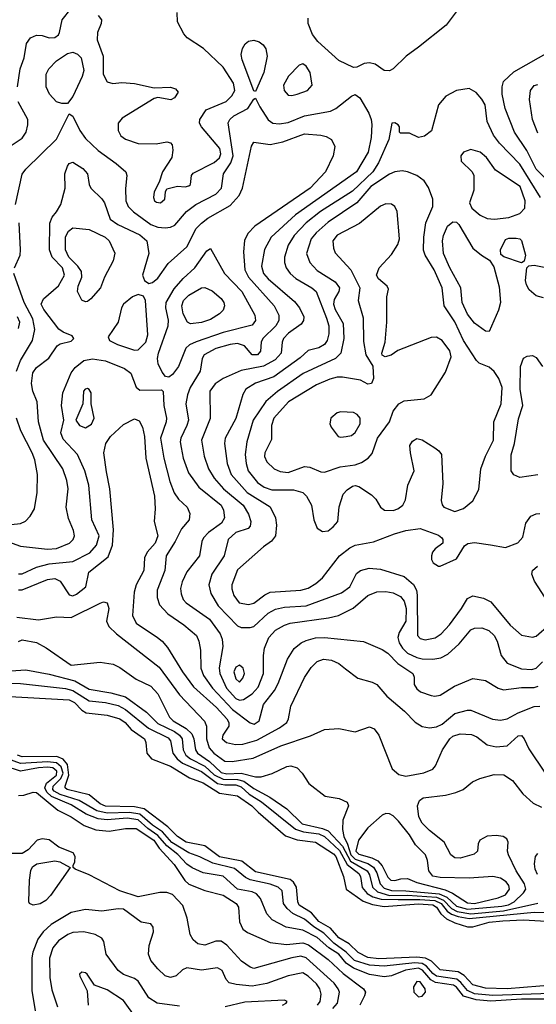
# Model space of a CAD drawing. Extents: x 1173029 to 1307123, y 522559 to 678521.
# Tile 39 of 256: x 1209551 to 1212406, y 535949 to 541386. Entities that reach past the tile are written whole.
import ezdxf

# ---------------------------------------------------------------- set-up
doc = ezdxf.new("R2010")
doc.units = 0

msp = doc.modelspace()

# ---------------------------------------------------------------- linework, layer by layer
at = {"layer": '0CON10XD'}
for points in [[(1212035, 541526.9), (1211907.3, 541355), (1211755.7, 541234.3), (1211686.1, 541183.9), (1211615.5, 541114.5), (1211595, 541104.2), (1211565, 541105.8), (1211515, 541140), (1211485, 541148.6), (1211455, 541144.4), (1211415, 541124.3), (1211395, 541121.4), (1211315, 541161.1), (1211198.9, 541265), (1211168.5, 541305), (1211144.4, 541365), (1211144.4, 541395)], [(1209540, 541015), (1209554.6, 541115), (1209575.8, 541175.8), (1209589.4, 541255), (1209611.4, 541285), (1209645, 541301.2), (1209675, 541299.1), (1209715, 541285.6), (1209745, 541288.1), (1209765, 541302.5), (1209771.4, 541315), (1209785.5, 541385), (1209835, 541448.6)], [(1209985, 541410), (1210002.5, 541385), (1210001.8, 541365), (1209982, 541315), (1209979.2, 541275), (1210011.6, 541185), (1210013.2, 541085), (1210033.7, 541043.7), (1210065, 541032.9), (1210115, 541038.5), (1210185, 541033.6), (1210295, 541009.2), (1210385, 541012.5), (1210412.5, 541005), (1210426.7, 540985), (1210406.7, 540955), (1210385.7, 540944.3), (1210315, 540956.2), (1210295, 540951.2), (1210116.9, 540843.1), (1210095.7, 540815), (1210095.7, 540775), (1210109.2, 540745), (1210135, 540725.6), (1210205, 540702.7), (1210305, 540701.2), (1210365, 540710.8), (1210385, 540706.7), (1210394, 540695), (1210398.1, 540665), (1210391.1, 540625), (1210340.6, 540545), (1210322, 540488), (1210294.2, 540435), (1210290.8, 540405), (1210295.9, 540385.9), (1210307.7, 540377.7), (1210330, 540375), (1210353.3, 540395), (1210356.7, 540435), (1210365, 540452.5), (1210424.1, 540465.9), (1210465, 540463.1), (1210485, 540468), (1210496, 540475), (1210501.2, 540525), (1210510.7, 540539.3), (1210625, 540597.5), (1210655, 540622.3), (1210663.2, 540645), (1210656.4, 540675), (1210555.6, 540795), (1210545.6, 540815), (1210546.7, 540835), (1210582.2, 540887.8), (1210691.9, 540935), (1210724.2, 540965.8), (1210740.4, 540995), (1210733.1, 541035), (1210675, 541123.6), (1210567.4, 541227.4), (1210476.4, 541286.4), (1210457.9, 541307.9), (1210424, 541375), (1210422, 541425)], [(1210855, 540990), (1210845, 540992.5), (1210780.9, 541165), (1210775.4, 541194.6), (1210782.4, 541227.6), (1210796.9, 541253.1), (1210815, 541266.5), (1210845, 541272.9), (1210874.6, 541264.6), (1210897.5, 541247.5), (1210910.9, 541225), (1210918.2, 541185), (1210900, 541095), (1210855, 540990)], [(1209785, 540922.5), (1209755, 540932.9), (1209715.6, 540975), (1209698.2, 541015), (1209696.9, 541085), (1209711.5, 541115), (1209755, 541159.6), (1209815, 541199.1), (1209845, 541206.6), (1209871.1, 541195), (1209890, 541175), (1209905.3, 541105), (1209897.2, 541072.8), (1209845, 540962), (1209815, 540923.8), (1209785, 540922.5)], [(1212502, 540465), (1212405, 540561.5), (1212353.2, 540663.2), (1212285.9, 540765), (1212233.1, 540895), (1212217.7, 540975), (1212216.4, 541015), (1212224.6, 541045.4), (1212281.8, 541098.2), (1212485.9, 541214.1)], [(1211055, 540966.7), (1211085, 540974.5), (1211142, 540995), (1211167.1, 541025), (1211156.9, 541095), (1211135, 541128.6), (1211115, 541142.5), (1211095, 541134), (1211035.7, 541075), (1211009.1, 541025), (1211013.5, 540995), (1211035, 540970), (1211055, 540966.7)], [(1212429.3, 540405), (1212315, 540587.3), (1212202.7, 540705), (1212169, 540749), (1212133.6, 540823.7), (1212123.3, 540915), (1212105, 540947.8), (1212073.9, 540983.9), (1212035, 541006.9), (1211965, 540995.4), (1211906.9, 540963.1), (1211864.7, 540915.3), (1211827, 540773), (1211787.3, 540742.7), (1211755, 540736), (1211705, 540760), (1211655, 540760), (1211650, 540765), (1211650, 540795), (1211642.5, 540805), (1211625, 540816), (1211607.5, 540815), (1211590.9, 540725), (1211534, 540595), (1211501.9, 540545), (1211391, 540439), (1211213.4, 540326.7), (1211133.6, 540265), (1211068.8, 540195), (1211035, 540140), (1211015.3, 540075), (1211015.4, 540045), (1211024.5, 540015), (1211045.4, 539985), (1211076.4, 539956.4), (1211165.9, 539905.9), (1211190.4, 539885), (1211247, 539737), (1211258.8, 539695), (1211258.7, 539651.3), (1211251, 539615), (1211235, 539592.7), (1211205, 539574.1), (1211145, 539559.2), (1211100.9, 539519.1), (1210955, 539413.9), (1210855, 539379.2), (1210801.2, 539345), (1210784.2, 539315.8), (1210745, 539184.2), (1210686.7, 539075), (1210682.7, 539045), (1210698.6, 538935), (1210720.5, 538875), (1210807.9, 538775), (1210935.2, 538695.2), (1210964.1, 538635), (1210970, 538595), (1210964.7, 538535), (1210943.6, 538506.4), (1210899.2, 538475), (1210755, 538347.3), (1210724.1, 538265), (1210723.7, 538243.7), (1210734.5, 538205.5), (1210764.4, 538165), (1210815, 538156.2)], [(1212415, 540760), (1212384.7, 540834.7), (1212368.5, 540945), (1212374.6, 540995), (1212395, 541022.5), (1212415, 541028.5)], [(1209528.5, 540365), (1209565, 540533.3), (1209585, 540560.8), (1209754.2, 540725.8), (1209825, 540866.7), (1209845, 540853.8), (1209883.1, 540775), (1209915, 540730), (1209985, 540663.1), (1210085, 540592.1), (1210136.9, 540545), (1210143.3, 540525), (1210136.2, 540453.8), (1210138.5, 540385), (1210151.5, 540355), (1210180.4, 540325), (1210275.2, 540255.2), (1210315, 540241), (1210355, 540237.5), (1210385, 540239.7), (1210409, 540251), (1210473.1, 540326.9), (1210524.2, 540365.8), (1210635, 540422.6), (1210667.2, 540455), (1210678.1, 540535), (1210717.8, 540595), (1210730.6, 540635), (1210702.8, 540817.2), (1210712.6, 540835), (1210735, 540854.4), (1210811.5, 540895), (1210845, 540947.5), (1210855, 540952.5), (1210877.5, 540905), (1210925, 540832.5), (1210950, 540815), (1210985, 540810.6), (1211035, 540817.5), (1211125, 540855.3), (1211268.7, 540881.3), (1211298.6, 540895), (1211385, 540964.3), (1211405, 540972.5), (1211430, 540955), (1211480.5, 540870.5), (1211493.6, 540835), (1211496.6, 540806.6), (1211493.6, 540735), (1211476.2, 540655), (1211413.2, 540545), (1211075, 540308.4), (1210941.3, 540185), (1210903.5, 540116.5), (1210887.7, 540025), (1210899, 539985), (1210924.9, 539954.9), (1211070.5, 539830.5), (1211098.2, 539795), (1211121.5, 539745), (1211119.6, 539725), (1211106.2, 539705), (1211036.6, 539655), (1211008.6, 539625), (1211000.8, 539605), (1210996.4, 539545), (1210962.4, 539507.6), (1210898.1, 539471.9), (1210775, 539449.2), (1210675, 539405.3), (1210631.1, 539375), (1210602.7, 539335), (1210603.8, 539183.8), (1210556.6, 539065), (1210570.3, 538975), (1210594.1, 538905), (1210626.4, 538855), (1210676.9, 538795), (1210785.3, 538705), (1210815.3, 538655), (1210829.1, 538615), (1210825, 538590), (1210814.5, 538575.5), (1210745, 538554.7), (1210703.2, 538515), (1210681.1, 538425), (1210612.5, 538325), (1210596.8, 538265), (1210608.1, 538218.1), (1210648.5, 538148.5), (1210755, 538038.8), (1210775, 538029.2), (1210825, 538028.9), (1210845, 538035.4), (1210925, 538108.6), (1210965, 538130.8), (1211015, 538142.2), (1211135, 538150), (1211329.4, 538220.6), (1211375.4, 538255), (1211412.6, 538327.4), (1211433.8, 538345), (1211482, 538358), (1211545, 538351.5), (1211675, 538310.5), (1211727.6, 538267.6), (1211743.2, 538235), (1211747.4, 538207.4), (1211748.8, 537985), (1211765, 537969.6), (1211792.3, 537962.3), (1211847.7, 537972.2), (1211880.9, 537995), (1211926.9, 538045), (1211993.1, 538135), (1212025, 538189.2), (1212055, 538204.4), (1212115, 538190.9), (1212155, 538170.9), (1212261.9, 538041.9), (1212325, 537987.9), (1212385, 537976.5), (1212405, 537981.8), (1212476.8, 538045)], [(1209482.6, 540677.4), (1209565, 540731.1), (1209586.5, 540765), (1209596.7, 540805), (1209595.6, 540835), (1209542.9, 540932.9)], [(1209812.3, 538842.2), (1209788.7, 538905), (1209682.6, 539065), (1209654.7, 539165.3), (1209647.1, 539275), (1209623.9, 539335), (1209616.2, 539376.2), (1209623.1, 539435), (1209644.5, 539465), (1209712.4, 539517.6), (1209757.5, 539585), (1209775, 539595.6), (1209835, 539611.1), (1209850, 539625), (1209840.9, 539640.9), (1209790.9, 539660.9), (1209767.4, 539677.4), (1209684.8, 539784.8), (1209670.3, 539815), (1209682.1, 539845), (1209765, 539916.1), (1209798.3, 539975), (1209787, 540015), (1209731.2, 540075), (1209715.2, 540115), (1209717.6, 540262.4), (1209731.3, 540295), (1209755.2, 540324.8), (1209778.3, 540365), (1209801.9, 540455), (1209801.2, 540535), (1209815, 540577.1), (1209825, 540591.1), (1209845, 540600), (1209900, 540565), (1209926.7, 540535), (1209934.4, 540475), (1209944.4, 540455), (1210005, 540397.3), (1210020.4, 540375), (1210051.5, 540285), (1210093.3, 540255), (1210215, 540198.1), (1210253.8, 540165), (1210265.4, 540095), (1210230, 539975), (1210241.2, 539945), (1210265, 539930), (1210285, 539934.2), (1210315, 539958.9), (1210371.2, 540038.8), (1210475, 540131.5), (1210527.2, 540232.8), (1210555, 540262.8), (1210590.8, 540289.2), (1210715, 540360.4), (1210764, 540416), (1210782.1, 540455), (1210832.4, 540687.6), (1210845, 540709.2), (1210935, 540697.6), (1211005, 540712.2), (1211125, 540755.7), (1211215, 540748), (1211245, 540740.9), (1211274, 540725), (1211292.9, 540685), (1211284.2, 540635), (1211240.4, 540545), (1211156.7, 540455), (1210851.5, 540245), (1210811.5, 540205), (1210792.7, 540167.3), (1210788.6, 540105), (1210794.8, 540005), (1210814.7, 539965), (1210956.7, 539805), (1210983.4, 539755), (1210984.1, 539725), (1210967.1, 539695), (1210894.1, 539625), (1210885.3, 539605), (1210882.3, 539555), (1210865, 539536.1), (1210835, 539536), (1210794.1, 539584.1), (1210755, 539597.6), (1210715, 539592.9), (1210635, 539570.4), (1210571.5, 539535), (1210560.4, 539515), (1210548.2, 539445), (1210493.7, 539355), (1210479.2, 539315), (1210469.7, 539265), (1210483.2, 539175), (1210475.3, 539145), (1210441.9, 539075), (1210438.6, 539055), (1210443.8, 539023.8), (1210454.8, 538964.8), (1210484.4, 538884.4), (1210540.4, 538805), (1210664, 538705), (1210676.8, 538676.8), (1210682.7, 538635), (1210666.1, 538605), (1210593.9, 538555), (1210566.1, 538525), (1210557.3, 538505), (1210545.3, 538425), (1210475, 538337.8), (1210448.5, 538281.5), (1210440.4, 538245), (1210443.8, 538215), (1210455.4, 538185), (1210470.9, 538165), (1210600.7, 538075), (1210659.4, 537995), (1210670.6, 537965), (1210674.1, 537925), (1210654, 537806), (1210656.4, 537775), (1210694.2, 537695), (1210745, 537637.5), (1210765, 537627.6), (1210787.8, 537632.2), (1210836.5, 537663.5), (1210869.5, 537700.5), (1210898.9, 537775), (1210897.8, 537875), (1210904.7, 537915), (1210928.5, 537975), (1210965, 538014.6), (1211015, 538043.2), (1211045, 538052.9), (1211257.2, 538082.8), (1211313.2, 538096.8), (1211393.1, 538136.9), (1211474.2, 538205.8), (1211525, 538225.8), (1211575, 538228.4), (1211615, 538220.9), (1211655, 538200), (1211675.7, 538175), (1211686.2, 538135), (1211685.5, 538065), (1211648.1, 538001.9), (1211641, 537975), (1211648.5, 537945), (1211666.3, 537915), (1211695, 537888.4), (1211745, 537863.9), (1211775, 537856.7), (1211834.7, 537855.3), (1211878.6, 537861.4), (1211917.4, 537882.6), (1211979.7, 537940.3), (1212045, 538017.3), (1212065, 538025.5), (1212105, 538027.7), (1212143.7, 538013.7), (1212173.9, 537985), (1212190.3, 537955), (1212211.2, 537875), (1212245, 537832), (1212325, 537800.8), (1212381.8, 537798.2), (1212405, 537805.2), (1212440.7, 537839.3)], [(1212175.4, 540285.4), (1212255, 540293.5), (1212315.7, 540315), (1212342.9, 540345), (1212344.2, 540385), (1212316.3, 540465), (1212180.6, 540555), (1212131.1, 540625), (1212095.6, 540655), (1212045, 540669.2), (1212004.4, 540655), (1211988.5, 540635), (1211991.5, 540605), (1212050.8, 540545), (1212060, 540525), (1212061.2, 540445), (1212036.5, 540375), (1212049.5, 540345), (1212095.8, 540305.8), (1212135, 540287.9), (1212175.4, 540285.4)], [(1211225, 538560), (1211255, 538562.9), (1211284, 538585), (1211308.6, 538615), (1211315.8, 538695.8), (1211338.9, 538765), (1211359.9, 538790.1), (1211389.5, 538810.5), (1211405, 538813.8), (1211425, 538808.5), (1211495, 538761.8), (1211518.5, 538738.5), (1211545, 538694.4), (1211566.8, 538676.8), (1211615, 538675.3), (1211640.6, 538685), (1211667.5, 538705), (1211683.5, 538735), (1211696.2, 538815), (1211731.8, 538895), (1211710.5, 538995), (1211708, 539035), (1211721.3, 539058.7), (1211745, 539072.9), (1211775, 539066.5), (1211845, 539022.3), (1211867.9, 539005), (1211882.2, 538985), (1211889.2, 538825), (1211880.2, 538730.2), (1211885, 538706.2), (1211895.6, 538695), (1211955, 538671.1), (1212003.6, 538686.3), (1212055, 538728.9), (1212087.9, 538792.1), (1212099.7, 538905), (1212125.3, 538975), (1212168.9, 539065), (1212170.4, 539165), (1212212, 539265), (1212216.4, 539355), (1212199.7, 539405), (1212173.9, 539443.9), (1212145, 539466.8), (1212089.6, 539489.6), (1212075, 539504), (1212003.9, 539613.9), (1211955, 539717.3), (1211897.6, 539805), (1211885.3, 539905), (1211841.4, 540005), (1211791.2, 540085), (1211783.2, 540113.3), (1211783.6, 540185), (1211795.9, 540265), (1211834.7, 540355.3), (1211834.5, 540395), (1211809.5, 540459.5), (1211785.4, 540495.4), (1211746.4, 540526.4), (1211695, 540546.7), (1211665, 540551.5), (1211625, 540546.2), (1211595, 540533.3), (1211492.3, 540465), (1211415, 540373.8), (1211255, 540267.6), (1211190.1, 540209.9), (1211161.2, 540175), (1211136.7, 540095), (1211153.8, 540045), (1211195, 540000.8), (1211295, 539938.4), (1211318.2, 539905), (1211314.2, 539885), (1211289.1, 539840.9), (1211285.2, 539815), (1211294.8, 539785), (1211338.2, 539708.2), (1211341.7, 539625), (1211325.3, 539545), (1211295.5, 539514.5), (1211118, 539432), (1210976.4, 539333.6), (1210912, 539278), (1210841.2, 539175), (1210805.8, 539055), (1210797, 538985), (1210802.3, 538935), (1210814.3, 538895), (1210865, 538830.7), (1210901.5, 538805), (1210945, 538789.5), (1211065, 538789.2), (1211115, 538775.6), (1211135.6, 538755), (1211164.4, 538705), (1211176.4, 538625), (1211195, 538578), (1211225, 538560)], [(1211035, 538884.8), (1211125, 538919.5), (1211155.2, 538915.2), (1211215, 538888.5), (1211235, 538887.3), (1211323, 538917), (1211405, 538928.8), (1211439.8, 538940.2), (1211476.9, 538965), (1211499.5, 538990.5), (1211529.1, 539075), (1211595.4, 539165), (1211615.7, 539225), (1211645.4, 539264.6), (1211675, 539280.9), (1211786.9, 539293.1), (1211825, 539314), (1211905, 539440.5), (1211935.2, 539524.8), (1211928.2, 539558.2), (1211885, 539613.8), (1211855, 539633.5), (1211825, 539631.8), (1211640.6, 539559.4), (1211603.6, 539533.6), (1211570, 539525), (1211555, 539533.3), (1211552.5, 539545), (1211570.8, 539605), (1211579.2, 539715), (1211580, 539855), (1211588.3, 539898.3), (1211582.5, 539915), (1211533.3, 539955), (1211523.3, 539975), (1211538, 540015), (1211605, 540090), (1211640, 540145), (1211650, 540175), (1211636.8, 540326.8), (1211624.3, 540354.3), (1211605, 540367.5), (1211575, 540368.6), (1211545, 540355.7), (1211429.4, 540260.6), (1211305, 540196.6), (1211282.5, 540165), (1211285.5, 540125), (1211295, 540099.2), (1211381.8, 540005), (1211430, 539905), (1211420.8, 539835), (1211448.8, 539738.8), (1211451.2, 539608.8), (1211463.3, 539535), (1211503, 539473), (1211505.6, 539404.4), (1211495, 539376.7), (1211475, 539372.5), (1211434.6, 539394.6), (1211335, 539411.3), (1211305, 539411.8), (1211265, 539401.8), (1211191.2, 539368.8), (1211036.2, 539275), (1210955.3, 539185), (1210942.8, 539145), (1210942.9, 539067.1), (1210906.6, 538995), (1210903.8, 538973.8), (1210917.7, 538945), (1210956.7, 538905), (1210990.3, 538890.3), (1211035, 538884.8)], [(1209522, 540015), (1209554.3, 540085), (1209555.6, 540115), (1209548.5, 540265)], [(1209915, 539827.8), (1209895, 539837.1), (1209871.2, 539885), (1209874.7, 539915), (1209895.3, 539965), (1209892.5, 539995), (1209872.9, 540025), (1209822.6, 540075), (1209803.5, 540115), (1209803.9, 540186.2), (1209821.6, 540218.4), (1209845, 540236), (1209935, 540228), (1210024.4, 540185), (1210046.5, 540165), (1210077.4, 540097.4), (1210067.5, 540055), (1210019.4, 539965), (1209997.5, 539905), (1209945, 539844.5), (1209925, 539830), (1209915, 539827.8)], [(1212145, 539663.3), (1212125, 539666), (1212065, 539711.1), (1212025, 539759.6), (1211996.2, 539825), (1211989.8, 539905), (1211928.6, 540015), (1211893.3, 540095), (1211887.9, 540165), (1211892.5, 540195), (1211915, 540246.7), (1211945, 540270.4), (1211965, 540268.2), (1211978.7, 540255), (1212055.6, 540125), (1212103.1, 540085), (1212147.5, 540057.5), (1212170.9, 540020.9), (1212200.2, 539910.2), (1212208.6, 539825), (1212197.6, 539782.4), (1212145, 539663.3)], [(1212325, 540043.8), (1212227, 540077), (1212209.5, 540089.5), (1212208, 540115), (1212235, 540172), (1212255, 540178.9), (1212295, 540180), (1212315, 540175.6), (1212325, 540166), (1212345.7, 540085), (1212338.3, 540051.7), (1212325, 540043.8)], [(1210375, 539412.5), (1210356.4, 539416.4), (1210338.8, 539438.8), (1210316.5, 539485), (1210312.7, 539515), (1210317.9, 539545), (1210371.8, 539695), (1210373.1, 539726.9), (1210359, 539795), (1210360.9, 539825), (1210405, 539898.9), (1210455, 539957.2), (1210519.6, 540015), (1210585, 540110), (1210605, 540122.5), (1210683.8, 539985), (1210778.4, 539885), (1210851.1, 539755), (1210853.8, 539725), (1210835, 539700), (1210675, 539658.8), (1210526.9, 539606.9), (1210489, 539591), (1210468.4, 539571.6), (1210429, 539471), (1210395, 539426), (1210375, 539412.5)], [(1212445, 539849.2), (1212405, 539860.6), (1212367.1, 539895), (1212351.3, 539921.3), (1212347.1, 539945), (1212353.8, 540016.2), (1212363.8, 540026.2), (1212395, 540030.8), (1212505, 540007.5)], [(1209533.9, 539445), (1209555, 539503.3), (1209622.7, 539615), (1209635.7, 539675), (1209623.8, 539735), (1209576.1, 539825), (1209519.2, 539985)], [(1210185, 539560.9), (1210205, 539563.3), (1210248.1, 539605), (1210259.4, 539645), (1210245.6, 539835.6), (1210235, 539858.8), (1210205, 539868.6), (1210175, 539855.6), (1210124.2, 539815), (1210112.9, 539795), (1210095.6, 539715), (1210039.4, 539635), (1210048.1, 539615), (1210092.1, 539592.1), (1210185, 539560.9)], [(1210495, 539706.9), (1210478.5, 539715), (1210455, 539761.4), (1210447.1, 539805), (1210456.9, 539835), (1210485, 539864.1), (1210555, 539906.1), (1210575, 539907.7), (1210615, 539888.2), (1210665, 539845.5), (1210680, 539825), (1210683.6, 539805), (1210675, 539782.5), (1210655, 539761.5), (1210605, 539730.4), (1210555, 539713.4), (1210495, 539706.9)], [(1209545, 539680.9), (1209552.6, 539715), (1209538.2, 539745)], [(1212415, 538872.9), (1212315, 538858.4), (1212282.4, 538872.4), (1212267.9, 538895), (1212266.7, 538983.3), (1212284.6, 539045), (1212308.3, 539181.7), (1212332.3, 539255), (1212317.5, 539345), (1212318.3, 539471.7), (1212335, 539516.7), (1212355, 539528), (1212385, 539531.2), (1212405, 539520), (1212440.7, 539470.7)], [(1209545, 538325.7), (1209565, 538326.5), (1209645, 538361.9), (1209715, 538381.6), (1209845, 538394.2), (1209938, 538442), (1209976, 538485), (1209990, 538535), (1209950.3, 538625), (1209932.5, 538815), (1209911.1, 538895), (1209870.9, 538985), (1209791.2, 539068.8), (1209778.9, 539105), (1209796, 539175), (1209781.5, 539255), (1209788.8, 539325), (1209835.5, 539435), (1209858.5, 539465), (1209906.2, 539503.8), (1209953.4, 539513.4), (1210025, 539502.8), (1210129.7, 539459.7), (1210164.7, 539434.7), (1210195, 539356), (1210215, 539339.5), (1210335, 539342.5), (1210343.6, 539333.6), (1210348.2, 539255), (1210363.2, 539185), (1210361.5, 539165), (1210329.7, 539075), (1210348.4, 538965), (1210381.6, 538835), (1210405, 538772.5), (1210428, 538738), (1210475.8, 538695), (1210490.5, 538659.5), (1210487.1, 538625), (1210444.7, 538575.3), (1210411.1, 538505), (1210360, 538425), (1210352.5, 538345), (1210311.2, 538235), (1210311.6, 538195), (1210323.1, 538155), (1210369.6, 538105), (1210458.5, 538045), (1210528.8, 537985), (1210541.2, 537955), (1210550, 537905), (1210551.6, 537805), (1210566.8, 537765), (1210616.1, 537695), (1210727.6, 537577.6), (1210825, 537502.5), (1210846.2, 537495), (1210874.6, 537515), (1210898.6, 537605), (1210958.8, 537681.2), (1210979.5, 537719.5), (1211030.8, 537855), (1211067.2, 537912.8), (1211105.7, 537944.3), (1211135, 537958.7), (1211185, 537972.1), (1211235, 537975.3), (1211451.7, 537951.7), (1211555, 537908.5), (1211585, 537887.1), (1211640.4, 537830.4), (1211723.5, 537775), (1211730.5, 537755), (1211731.5, 537715), (1211745, 537690.5), (1211765.8, 537675), (1211825, 537653.2), (1211845, 537649.6), (1211875, 537655.4), (1211953.9, 537706.1), (1212055, 537747.7), (1212125, 537737.3), (1212195, 537695.5), (1212225, 537684.5), (1212325, 537698.6), (1212395, 537698.9), (1212415.5, 537705)], [(1209915, 539133.1), (1209947.7, 539152.3), (1209963.6, 539185), (1209946.9, 539265), (1209945.6, 539325), (1209935, 539344), (1209925, 539348.6), (1209913.4, 539346.6), (1209904.5, 539335.5), (1209899.4, 539265), (1209861.4, 539175), (1209882.5, 539145), (1209915, 539133.1)], [(1211325, 539080), (1211355, 539084.4), (1211385, 539089.2), (1211405, 539105.7), (1211432.7, 539155), (1211432.2, 539185), (1211415.9, 539205.9), (1211395, 539216.7), (1211325, 539220), (1211305.6, 539214.4), (1211270, 539185), (1211265.8, 539155), (1211272.9, 539135), (1211311.2, 539085), (1211325, 539080)], [(1209505, 538599.2), (1209555, 538604.1), (1209582.7, 538617.2), (1209609.5, 538645), (1209632.9, 538685), (1209648.5, 538775), (1209648.8, 538875), (1209634, 538955), (1209619.4, 538995), (1209557.3, 539115), (1209534, 539185)], [(1210030.5, 538889.5), (1210015.6, 538995), (1210026.5, 539045), (1210052.1, 539085), (1210125, 539151.5), (1210185, 539182.2), (1210211.7, 539171.7), (1210230.5, 539135), (1210241.2, 539085), (1210248.6, 538965), (1210295.3, 538755), (1210299.1, 538685), (1210294.2, 538615), (1210314.7, 538535), (1210299.5, 538495), (1210255.9, 538445), (1210240.4, 538415), (1210237.2, 538345), (1210195, 538265.6), (1210183.9, 538225), (1210175.3, 538095.3), (1210195, 538052.7), (1210313.5, 537973.5), (1210337.8, 537955), (1210368.3, 537918.3), (1210450, 537785), (1210511.3, 537701.3), (1210638.3, 537588.3), (1210696.5, 537525), (1210707.1, 537505), (1210707.4, 537485), (1210673.5, 537435), (1210670.9, 537415), (1210693.1, 537395), (1210744.1, 537384.1), (1210785, 537385.7), (1210862.3, 537407.7), (1210986.5, 537475), (1211026.7, 537505), (1211036.7, 537525), (1211048.9, 537595), (1211125.8, 537754.2), (1211161.2, 537808.8), (1211195, 537842.5), (1211230, 537855), (1211275, 537849.6), (1211315, 537831.5), (1211352, 537802), (1211419.2, 537749.2), (1211498.6, 537728.6), (1211525, 537715.6), (1211580.4, 537650.4), (1211678.3, 537568.3), (1211737.3, 537507.3), (1211775, 537482.2), (1211815.4, 537475.4), (1211855, 537480.9), (1211885, 537496), (1211955, 537554), (1212025, 537572.9), (1212045, 537572.7), (1212164.1, 537524.1), (1212207.8, 537517.8), (1212245, 537525.3), (1212305, 537558.6), (1212395, 537593.3), (1212425, 537595.6)], [(1209545, 538237.5), (1209565, 538237.3), (1209704.8, 538295.2), (1209745, 538300.3), (1209775.2, 538285.2), (1209825, 538210.7), (1209845, 538205.3), (1209865, 538213.1), (1209917.1, 538255), (1209933.1, 538335), (1210040.4, 538419.6), (1210064.5, 538485), (1210069, 538569), (1210049.7, 538795), (1210030.5, 538889.5)], [(1209305, 538569.4), (1209555, 538479.2), (1209705, 538462.8), (1209755, 538465.7), (1209826.5, 538495), (1209846.9, 538515), (1209854.6, 538535), (1209849.3, 538565), (1209821.7, 538631.7), (1209808.8, 538695), (1209819.7, 538795), (1209812.3, 538842.2)], [(1210815, 538156.2), (1210845, 538163.8), (1210905, 538210.7), (1210935, 538225.3), (1211105, 538235.8), (1211145, 538247.1), (1211188, 538272), (1211225.2, 538304.8), (1211318.5, 538425), (1211375, 538470.3), (1211405, 538484.7), (1211507.2, 538502.8), (1211622.4, 538547.6), (1211684.4, 538564.4), (1211765, 538576.9), (1211865, 538538.6), (1211883.8, 538525), (1211890, 538515), (1211888.8, 538495), (1211846.8, 538463.2), (1211832, 538445), (1211826, 538425), (1211826.2, 538405), (1211835.9, 538385.9), (1211865, 538368.8), (1211875, 538368), (1211965, 538408.1), (1212009.4, 538480.6), (1212026.8, 538493.2), (1212065, 538498.9), (1212153, 538487), (1212235, 538472.2), (1212303.4, 538496.6), (1212332.2, 538527.8), (1212347.5, 538605), (1212376.4, 538643.7), (1212405, 538657.9), (1212425, 538659.6)], [(1212473.4, 538165), (1212395.5, 538285), (1212381.8, 538325), (1212384.7, 538345.3), (1212411.9, 538368.1)], [(1209535, 538086.4), (1209655, 538072.4), (1209755, 538088.2), (1209835, 538085.3), (1209995, 538164.5), (1210015, 538170.6), (1210035, 538166), (1210043.3, 538135), (1210030.8, 538065), (1210044.6, 538035), (1210086.5, 537995), (1210321.2, 537811.2), (1210435, 537658.5), (1210572.8, 537512.8), (1210582.8, 537485), (1210582.7, 537415), (1210598.9, 537365), (1210624.7, 537335), (1210685, 537291.2), (1210725, 537290), (1210842.1, 537307.9), (1210995, 537377), (1211157.7, 537432.3), (1211235, 537466.2), (1211315, 537472.5), (1211405, 537452.7), (1211485, 537480.6), (1211509.4, 537469.4), (1211536.4, 537435), (1211609.3, 537249.3), (1211647, 537217), (1211685, 537208.2), (1211785, 537227.1), (1211835, 537247.1), (1211848.9, 537265), (1211886.9, 537355), (1211927.7, 537415), (1211945, 537429.7), (1211985, 537441.9), (1212048, 537438), (1212076.7, 537425), (1212135, 537382.5), (1212185, 537370), (1212245, 537376.5), (1212305, 537431.2), (1212325, 537432.9), (1212339.7, 537415), (1212365, 537359.4), (1212454.6, 537224.6)], [(1209545, 537951.4), (1209565, 537961.1), (1209645, 537946.2), (1209697.6, 537917.6), (1209835, 537822), (1209995, 537838.5), (1210067.6, 537827.6), (1210105, 537809.2), (1210194.6, 537744.6), (1210275, 537706.4), (1210315, 537663.3), (1210378.8, 537535), (1210400, 537515), (1210471.9, 537471.9), (1210501.8, 537441.8), (1210513.8, 537415), (1210523, 537355), (1210534.4, 537335), (1210600.2, 537290.2), (1210665, 537229.7), (1210695, 537221.9), (1210775, 537224.7), (1210854.2, 537205.8), (1210885.3, 537204.7), (1210946.2, 537223.8), (1211028.2, 537261.8), (1211050, 537265), (1211085, 537254), (1211112.5, 537225), (1211148.9, 537168.9), (1211238.8, 537098.8), (1211315.9, 537085.9), (1211360, 537065), (1211368.1, 537045), (1211336.4, 536965), (1211335.3, 536915), (1211343.1, 536875), (1211363.5, 536833.5), (1211381.1, 536775), (1211405, 536750.1), (1211475.7, 536725.7), (1211506.1, 536706.1), (1211525.2, 536675.2), (1211543.4, 536615), (1211565, 536590.7), (1211605, 536577.2), (1211685, 536576.3), (1211868.5, 536558.5), (1211910.8, 536540.8), (1211965, 536490.5), (1212025, 536474.1), (1212215, 536490.1), (1212252, 536498), (1212284, 536515), (1212335.3, 536565), (1212347.5, 536585), (1212340, 536615), (1212295.3, 536685), (1212251.5, 536775), (1212246.5, 536795), (1212250, 536845), (1212243, 536863), (1212222.5, 536875), (1212185, 536881.9), (1212135, 536877.1), (1212093.3, 536855), (1212083.8, 536835), (1212081.2, 536795), (1212062.6, 536777.4), (1211985, 536756.7), (1211955, 536758), (1211934, 536775), (1211897.5, 536845), (1211815, 536908), (1211775, 536949.5), (1211757.2, 536985), (1211750.3, 537045), (1211760.9, 537075), (1211781.2, 537088.8), (1211905, 537103.7), (1211962.2, 537117.8), (1212002.5, 537135), (1212053.3, 537176.7), (1212094, 537196), (1212172.7, 537217.3), (1212226.9, 537216.9), (1212274.7, 537185), (1212331.8, 537111.8), (1212389, 537059), (1212435, 537036.7)], [(1209475, 537787.6), (1209585.8, 537795.8), (1209715, 537771.7), (1209855.6, 537735.6), (1209935, 537688.3), (1210055, 537669.5), (1210135, 537646.6), (1210252.6, 537562.6), (1210315, 537498.8), (1210405.9, 537455.9), (1210435, 537435.2), (1210449.5, 537415), (1210455, 537354.3), (1210468.5, 537325), (1210495, 537303.7), (1210575, 537264.3), (1210626.4, 537216.4), (1210675, 537191.5), (1210755, 537191), (1210790.5, 537180.5), (1210845, 537139.9), (1210933.5, 537093.5), (1211027.8, 537027.8), (1211112.5, 536945), (1211225, 536920.4), (1211256.5, 536906.5), (1211335, 536821.2), (1211379.6, 536739.6), (1211471.7, 536685), (1211484.1, 536664.1), (1211501, 536595), (1211529.2, 536569.2), (1211595, 536550.3), (1211695, 536550.8), (1211855, 536540.2), (1211893.7, 536523.7), (1211938.1, 536478.1), (1211968.4, 536461.6), (1212045, 536448.6), (1212224.6, 536465.4), (1212415, 536507.6)], [(1210765, 537728.1), (1210785, 537749.4), (1210794.1, 537775), (1210786.7, 537805), (1210765, 537821.2), (1210745, 537810.4), (1210734.3, 537785), (1210745, 537746.7), (1210765, 537728.1)], [(1209485, 537722.3), (1209555, 537721.2), (1209805, 537693.1), (1209845, 537681), (1209935, 537625.5), (1210025, 537615.8), (1210095, 537598.5), (1210135, 537577.5), (1210262.9, 537472.9), (1210371.2, 537421.2), (1210385, 537404.2), (1210396.7, 537335), (1210420.7, 537305), (1210450.9, 537280.9), (1210555, 537234.2), (1210645, 537169), (1210685, 537160.2), (1210745, 537160.4), (1210775, 537150.3), (1210819.4, 537109.4), (1210887.6, 537067.6), (1211076.1, 536916.1), (1211120.4, 536900.4), (1211205, 536889.4), (1211235, 536874.6), (1211318.6, 536798.6), (1211361, 536721), (1211425, 536671.2), (1211434, 536655), (1211443.6, 536593.6), (1211470.6, 536560.6), (1211503.1, 536543.1), (1211549.5, 536529.5), (1211643.2, 536526.7), (1211762.2, 536527.9), (1211845, 536521.8), (1211881.1, 536505), (1211914.1, 536464.1), (1211937, 536447), (1211975, 536433.4), (1212035, 536422.8), (1212395, 536457.8), (1212585, 536453.6)], [(1209465, 537650.4), (1209825, 537630.8), (1209854.8, 537615), (1209894, 537574), (1209918.7, 537558.7), (1210035, 537546.3), (1210105, 537524.8), (1210133.7, 537505), (1210167.1, 537467.1), (1210240, 537415), (1210247.9, 537395), (1210253.8, 537335), (1210278.9, 537305), (1210385, 537263.3), (1210488.8, 537198.8), (1210565, 537172.6), (1210655, 537114.1), (1210755, 537100.5), (1210834.7, 537045), (1210869.6, 537009.6), (1211019.8, 536879.8), (1211085, 536857.1), (1211185, 536843.4), (1211285, 536780.7), (1211298.1, 536765), (1211340.8, 536655), (1211354.6, 536585), (1211448.7, 536518.7), (1211500.4, 536500.4), (1211565, 536488.3), (1211754.1, 536504.1), (1211835, 536497.6), (1211855.1, 536485), (1211878.3, 536448.3), (1211910.3, 536420.3), (1211955, 536398.4), (1212025, 536376.3), (1212055, 536376.2), (1212145, 536402.1), (1212220.6, 536409.4), (1212336, 536416), (1212585, 536401.5)], [(1212485, 536009), (1212165, 535997.3), (1212065, 536006.8), (1212025, 536024.4), (1211989.5, 536069.5), (1211967.2, 536087.2), (1211855, 536104.3), (1211835, 536118.6), (1211800.1, 536160.1), (1211775, 536174.1), (1211735, 536178.1), (1211565, 536159.4), (1211485, 536164.1), (1211400.7, 536190.7), (1211356, 536236), (1211286.7, 536286.7), (1211231.2, 536341.2), (1211175.9, 536375.9), (1211125, 536418.3), (1211061.2, 536451.2), (1211028.6, 536478.6), (1211009.2, 536505), (1211001.2, 536575), (1210979.6, 536595), (1210935, 536611.8), (1210825.7, 536635.7), (1210799.5, 536649.5), (1210738.1, 536698.1), (1210618.7, 536728.7), (1210546, 536764), (1210485, 536785.1), (1210392.6, 536842.6), (1210340.4, 536900.4), (1210285, 536938.4), (1210215, 536998.7), (1210157.4, 537007.4), (1210033.8, 537003.8), (1209977.3, 537017.3), (1209880.7, 537075), (1209775, 537107.5), (1209741.7, 537125), (1209734.2, 537135), (1209736.8, 537153.2), (1209779.3, 537195), (1209790.6, 537225), (1209781.1, 537261.1), (1209755, 537281.7), (1209705, 537288.5), (1209555, 537278.7), (1209385, 537341.1)], [(1212515, 536056.8), (1212245, 536033.6), (1212125, 536037.7), (1212055, 536056.4), (1212008.2, 536108.2), (1211975, 536128.9), (1211875, 536139.2), (1211827.4, 536187.4), (1211792.9, 536202.9), (1211745, 536208.7), (1211535, 536200.3), (1211475, 536207.7), (1211420.7, 536235), (1211371.9, 536281.9), (1211315, 536316.4), (1211268.4, 536368.4), (1211205, 536406.6), (1211163.3, 536453.3), (1211095, 536497.1), (1211087.5, 536515), (1211081.7, 536595), (1211065, 536624.1), (1211045, 536638.5), (1210855, 536680), (1210779.1, 536739.1), (1210655, 536763.9), (1210575, 536824), (1210471.6, 536845), (1210423.7, 536875), (1210369.8, 536929.8), (1210239.1, 537029.1), (1210185, 537039.7), (1210025, 537042.7), (1209995.7, 537055), (1209935.4, 537105.4), (1209814.1, 537135), (1209802.9, 537145), (1209802.7, 537152.7), (1209821.9, 537215), (1209815, 537272.4), (1209792.1, 537302.1), (1209756.6, 537316.6), (1209565, 537315.4), (1209539.3, 537325)], [(1212467, 535977), (1212325, 535977), (1212155, 535966.5), (1212073.5, 535973.5), (1212002.9, 535992.9), (1211965, 536043.2), (1211947.9, 536055), (1211848.7, 536068.7), (1211824, 536084), (1211800.6, 536110.6), (1211777.5, 536137.5), (1211755, 536147.8), (1211682.9, 536137.1), (1211605, 536106.1), (1211565, 536100), (1211485, 536113), (1211395, 536148.3), (1211355.8, 536175.8), (1211315, 536224.9), (1211260, 536260), (1211195, 536318), (1211115, 536359.1), (1211024.4, 536374.4), (1210946.1, 536416.1), (1210917.7, 536447.8), (1210882.4, 536532.4), (1210859.3, 536559.3), (1210835, 536569.2), (1210755, 536583.9), (1210675, 536655.7), (1210565, 536675.6), (1210505, 536702.3), (1210475, 536722.1), (1210425.7, 536775.7), (1210363.7, 536823.7), (1210315, 536881.7), (1210259.5, 536919.5), (1210205, 536967.6), (1210145, 536976.1), (1210035, 536967.2), (1209985, 536973.2), (1209919, 536999), (1209835, 537051.1), (1209726.3, 537096.3), (1209700.3, 537120.3), (1209689.7, 537145), (1209700.2, 537169.8), (1209754.1, 537215), (1209755.7, 537235.7), (1209735, 537254.6), (1209705, 537259.2), (1209655.3, 537255.3), (1209555, 537236.2), (1209385, 537291.5)], [(1209545, 537101.4), (1209575, 537104.6), (1209625, 537121.2), (1209645, 537118.5), (1209761.5, 537021.5), (1209835, 536983.8), (1209906.6, 536936.6), (1209972.2, 536912.2), (1210045, 536904.7), (1210135, 536920.3), (1210195, 536920), (1210291.8, 536855), (1210321.1, 536811.1), (1210405, 536720.8), (1210463.4, 536633.4), (1210485, 536612.2), (1210575, 536578), (1210675, 536551.6), (1210748, 536505), (1210760.7, 536485), (1210765.4, 536405), (1210785, 536364)], [(1212065, 536504.9), (1212195, 536536), (1212235, 536553.5), (1212257.7, 536585), (1212253.8, 536605), (1212239.4, 536625), (1212208.1, 536645), (1212165, 536654.8), (1212035, 536644.7), (1211875, 536649.3), (1211835, 536656.9), (1211812.2, 536685), (1211805, 536742.5), (1211794.4, 536775), (1211738.8, 536828.8), (1211705.9, 536885), (1211645, 536959.4), (1211615, 536990), (1211595, 537001.4), (1211575, 537002.5), (1211555, 536992.5), (1211475, 536922.5), (1211423.2, 536855), (1211407.9, 536795), (1211425, 536777.5), (1211496.8, 536756.8), (1211530.3, 536740.3), (1211553.8, 536713.8), (1211585, 536650.9), (1211602.7, 536635), (1211625, 536633.2), (1211657.7, 536642.3), (1211693.8, 536643.8), (1211745, 536621.6), (1211901.7, 536581.7), (1211942.4, 536562.4), (1212025, 536508.7), (1212065, 536504.9)], [(1211282.3, 535925), (1211307.9, 535955), (1211317.6, 536015), (1211311.2, 536035), (1211288.6, 536065), (1211135, 536206.1), (1211105, 536215.2), (1211055, 536205.2), (1210845, 536146.8), (1210825, 536153.2), (1210777.2, 536187.2), (1210695, 536275.3), (1210665, 536297.3), (1210635, 536297.1), (1210575, 536274.7), (1210535, 536282.5), (1210509.5, 536305), (1210493.9, 536333.9), (1210477.1, 536425), (1210451.8, 536495), (1210395, 536554.6), (1210365, 536565.4), (1210325, 536566.9), (1210205, 536542), (1210104.4, 536575), (1209935, 536664.5), (1209857.5, 536695), (1209847.5, 536705), (1209847.5, 536715), (1209856.2, 536735), (1209858, 536765), (1209846, 536785), (1209767.3, 536817.3), (1209713.6, 536856.4), (1209675, 536863.1), (1209648, 536855), (1209597.7, 536802.3), (1209565, 536781.8), (1209495, 536781.3)], [(1212412.8, 536665), (1212400, 536695), (1212396.1, 536725), (1212401.8, 536765), (1212415, 536781.9)], [(1209625, 536496.7), (1209606.2, 536505), (1209601.4, 536515), (1209605.2, 536634.8), (1209612.6, 536687.4), (1209621.8, 536708.2), (1209645.3, 536724.7), (1209745, 536740.8), (1209772.5, 536735), (1209830, 536705), (1209720.9, 536549.2), (1209695, 536521.2), (1209665, 536502.9), (1209625, 536496.7)], [(1211196.2, 535945), (1211212.2, 535965), (1211217.9, 536005), (1211210.2, 536035), (1211191.5, 536061.5), (1211145, 536104.8), (1211115, 536122), (1211035, 536107), (1210916.2, 536063.8), (1210835, 536049.1), (1210747.5, 536057.5), (1210708.3, 536068.3), (1210692.5, 536085), (1210670.6, 536135), (1210645, 536150), (1210555, 536137.5), (1210475, 536150.5), (1210450.2, 536139.8), (1210415, 536106.2), (1210385, 536096.2), (1210355, 536106.2), (1210314.3, 536145), (1210275, 536191.4), (1210262.3, 536225), (1210267, 536273), (1210290.5, 536349.5), (1210289.2, 536375), (1210275, 536393.8), (1210223, 536403), (1210124.1, 536474.1), (1210095, 536475.9), (1210005, 536462.5), (1209915, 536473.1), (1209835, 536455.4), (1209725, 536389.1), (1209680.1, 536349.9), (1209652.3, 536307.7), (1209623.4, 536236.6), (1209617.5, 536205), (1209618.1, 536025), (1209637, 535913)], [(1210435, 535938), (1210310, 535955), (1210265, 535984.6), (1210205, 536077.5), (1210185, 536091.1), (1210125, 536112.7), (1210095.4, 536135), (1210029.4, 536225), (1210016.7, 536295), (1210004.7, 536314.7), (1209968, 536335), (1209905, 536348.6), (1209845, 536346.2), (1209816.7, 536335), (1209765, 536298.5), (1209735, 536260), (1209716.8, 536203.2), (1209717.2, 536097.2), (1209729.1, 536029.1), (1209760.4, 535935)], [(1210785, 536364), (1210810, 536345), (1210935, 536289.4), (1211025, 536278.7), (1211115, 536287.9), (1211147.8, 536277.8), (1211255, 536197.2), (1211338.6, 536118.6), (1211451.8, 536035), (1211461.5, 536015), (1211457.5, 535995), (1211431.1, 535945)], [(1210195, 535871.9), (1210125, 535970), (1210035, 536028.5), (1209963.9, 536053.9), (1209923.3, 536115), (1209915, 536123.3), (1209895, 536126), (1209882.5, 536115), (1209883.3, 536105), (1209924, 536024), (1209928.9, 535945)], [(1211755, 535990.6), (1211775, 535994.5), (1211793.5, 536015), (1211791.8, 536035), (1211765, 536072.1), (1211745.4, 536074.6), (1211727.1, 536045), (1211729.5, 536015), (1211755, 535990.6)], [(1211003.3, 535945), (1211023.8, 535955), (1211028.8, 535965), (1211015, 535972), (1210795, 535960.9), (1210685.9, 535934.1)]]:
    msp.add_lwpolyline(points, dxfattribs=at)

doc.saveas('drawing.dxf')
